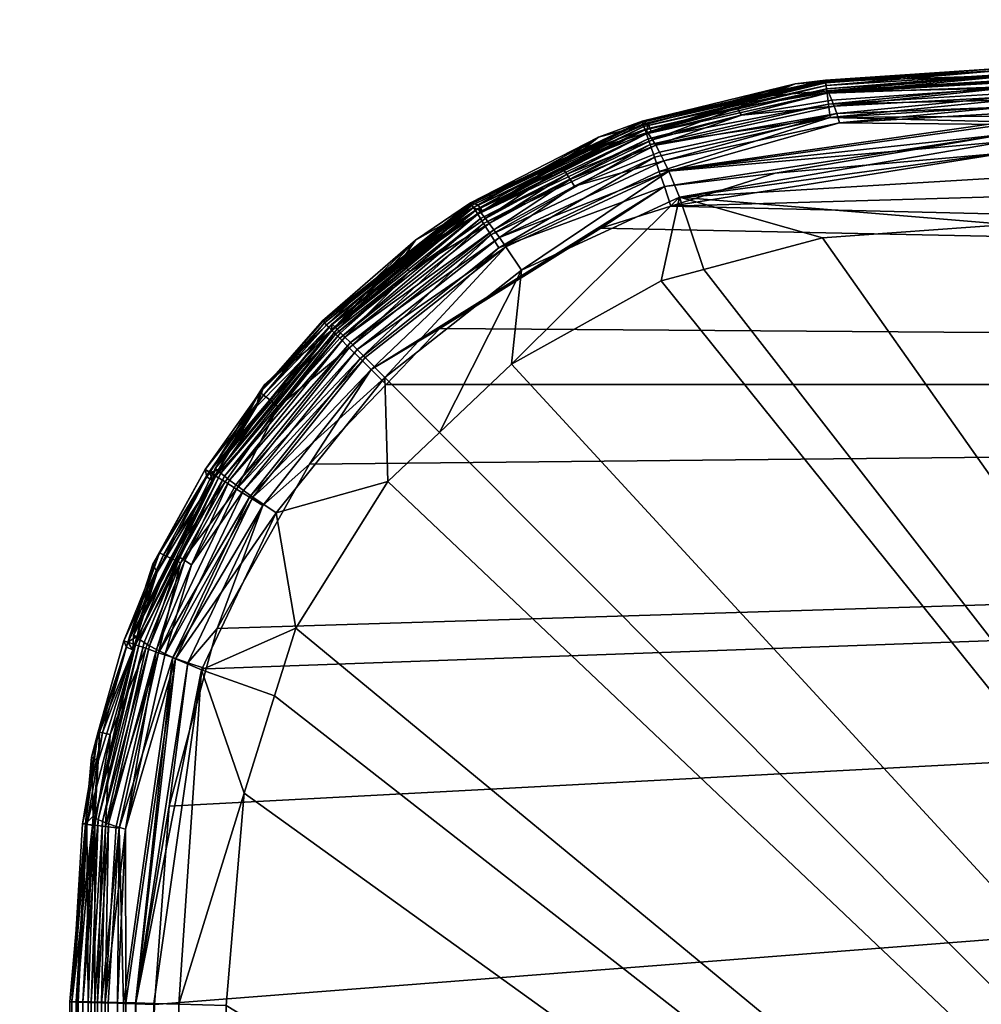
# Model space of a CAD drawing. Extents: x -0.145 to 0.145, y -0.548 to -0.002.
# Tile 249 of 256: x -0.1 to -0.077, y -0.371 to -0.348. Entities that reach past the tile are written whole.
import ezdxf

# ---------------------------------------------------------------- set-up
doc = ezdxf.new("R2010")
doc.units = 0
doc.layers.add('mesh', color=7, linetype='CONTINUOUS')

msp = doc.modelspace()

# ---------------------------------------------------------------- meshes
at = {"layer": 'mesh'}
mesh = msp.add_polyface(dxfattribs=at)
corners = [(-0.080905, -0.349294, 0.451324), (-0.076707, -0.348993, 0.451687), (-0.080908, -0.349269, 0.451508), (-0.080882, -0.349481, 0.450769), (-0.076703, -0.349143, 0.450955), (-0.080892, -0.349399, 0.450951), (-0.076701, -0.34919, 0.45082), (-0.08087, -0.349583, 0.450593), (-0.076697, -0.349328, 0.4506), (-0.076694, -0.349428, 0.450441), (-0.080838, -0.34984, 0.450273), (-0.076689, -0.349586, 0.450282), (-0.085229, -0.350241, 0.451508), (-0.081619, -0.349359, 0.451687), (-0.085221, -0.350265, 0.451324), (-0.085207, -0.350306, 0.451137), (-0.0809, -0.349337, 0.451137), (0.000099, -0.348717, 0.450013), (-0.076684, -0.349744, 0.450124), (-0.07668, -0.349902, 0.450024), (0.000099, -0.348397, 0.450273), (-0.076673, -0.350122, 0.449885), (0.000099, -0.348138, 0.450593), (0.000099, -0.347953, 0.450951), (0.000099, -0.347847, 0.451324), (-0.076706, -0.349306, 0.462482), (-0.080834, -0.349559, 0.462484), (-0.076707, -0.349279, 0.462376), (0.000099, -0.34811, 0.46253), (-0.080906, -0.349306, 0.451687), (-0.076706, -0.349034, 0.451324), (-0.076707, -0.34904, 0.456232), (-0.076707, -0.349162, 0.460775), (-0.080876, -0.349525, 0.460775), (-0.082329, -0.349651, 0.460775), (0.000099, -0.347982, 0.460775), (-0.076704, -0.349465, 0.46309), (0.000099, -0.348289, 0.463207), (0.000099, -0.348428, 0.463481), (-0.0767, -0.34967, 0.463468), (0.000099, -0.348604, 0.463714), (-0.076695, -0.349907, 0.463725), (0.000099, -0.348823, 0.463906), (0.000099, -0.349087, 0.464063)]
mesh.append_faces([[corners[k] for k in face] for face in [(0, 1, 2, 2), (3, 4, 5, 5), (3, 6, 4, 4), (7, 6, 3, 3), (7, 8, 6, 6), (7, 9, 8, 8), (10, 11, 9, 9), (12, 2, 13, 13), (14, 0, 2, 2), (15, 16, 0, 0), (17, 18, 19, 19), (17, 20, 18, 18), (19, 21, 17, 17), (20, 11, 18, 18), (20, 9, 11, 11), (22, 9, 20, 20), (22, 8, 9, 9), (23, 6, 8, 8), (24, 4, 6, 6), (25, 26, 27, 27), (27, 28, 25, 25), (2, 29, 13, 13), (2, 1, 29, 29), (0, 30, 1, 1), (16, 30, 0, 0), (5, 30, 16, 16), (5, 4, 30, 30), (24, 1, 30, 30), (29, 1, 31, 31), (32, 29, 31, 31), (29, 33, 34, 34), (32, 33, 29, 29), (34, 13, 29, 29), (35, 31, 1, 1), (32, 31, 35, 35), (27, 33, 32, 32), (27, 26, 33, 33), (36, 26, 25, 25), (36, 37, 38, 38), (36, 28, 37, 37), (25, 28, 36, 36), (32, 35, 27, 27), (38, 39, 36, 36), (40, 39, 38, 38), (40, 41, 39, 39), (42, 41, 40, 40), (43, 41, 42, 42)]])
mesh = msp.add_polyface(dxfattribs=at)
corners = [(-0.076684, -0.349744, 0.450124), (-0.080799, -0.350157, 0.450013), (-0.07668, -0.349902, 0.450024), (-0.080838, -0.34984, 0.450273), (-0.076673, -0.350122, 0.449885), (-0.076669, -0.350257, 0.449838), (-0.084825, -0.351427, 0.449828), (-0.076694, -0.349428, 0.450441), (-0.08087, -0.349583, 0.450593), (-0.076689, -0.349586, 0.450282), (-0.085187, -0.350365, 0.450951), (-0.080892, -0.349399, 0.450951), (-0.0809, -0.349337, 0.451137), (-0.08516, -0.350444, 0.450769), (-0.080882, -0.349481, 0.450769), (-0.085127, -0.35054, 0.450593), (-0.085088, -0.350655, 0.450427), (-0.085043, -0.350786, 0.450273), (0.000099, -0.349075, 0.449828), (-0.084549, -0.352242, 0.449687), (0.000099, -0.34981, 0.449687), (-0.076646, -0.350989, 0.449687), (-0.082888, -0.350101, 0.463148), (-0.080754, -0.349743, 0.463148), (-0.080701, -0.349884, 0.463417), (-0.080834, -0.349559, 0.462484), (-0.082986, -0.349925, 0.462484), (-0.08435, -0.352035, 0.464162), (-0.076674, -0.350718, 0.464111), (-0.076667, -0.350977, 0.46415), (-0.084603, -0.351422, 0.463975), (-0.084717, -0.351177, 0.46383), (-0.080641, -0.350062, 0.463643), (-0.080577, -0.350282, 0.463827), (-0.084819, -0.350973, 0.463645), (-0.084909, -0.350809, 0.463419), (0.000099, -0.349747, 0.464285), (-0.01985, -0.351569, 0.464492), (-0.038263, -0.351788, 0.464439), (0.000099, -0.349395, 0.464187), (-0.07666, -0.350544, 0.449737), (-0.084705, -0.351779, 0.449721), (-0.082096, -0.351466, 0.449687), (0.000099, -0.349447, 0.449721), (-0.076685, -0.350315, 0.46397), (-0.076691, -0.350052, 0.463818), (-0.076704, -0.349465, 0.46309), (-0.0767, -0.34967, 0.463468), (-0.080876, -0.349525, 0.460775), (-0.082329, -0.349651, 0.460775), (-0.076695, -0.349907, 0.463725), (0.000099, -0.349087, 0.464063)]
mesh.append_faces([[corners[k] for k in face] for face in [(0, 1, 2, 2), (0, 3, 1, 1), (1, 4, 2, 2), (1, 5, 4, 4), (6, 5, 1, 1), (3, 7, 8, 8), (0, 9, 3, 3), (10, 11, 12, 12), (13, 14, 11, 11), (15, 8, 14, 14), (16, 3, 8, 8), (17, 1, 3, 3), (4, 5, 18, 18), (19, 20, 21, 21), (22, 23, 24, 24), (22, 25, 23, 23), (26, 25, 22, 22), (27, 28, 29, 29), (27, 30, 28, 28), (31, 32, 33, 33), (31, 34, 32, 32), (35, 24, 32, 32), (35, 22, 24, 24), (36, 37, 38, 38), (29, 36, 38, 38), (28, 36, 29, 29), (28, 39, 36, 36), (6, 40, 5, 5), (41, 40, 6, 6), (42, 21, 40, 40), (43, 40, 21, 21), (18, 5, 40, 40), (30, 44, 28, 28), (33, 45, 44, 44), (46, 23, 25, 25), (24, 46, 47, 47), (24, 23, 46, 46), (26, 48, 25, 25), (49, 48, 26, 26), (33, 44, 30, 30), (33, 50, 45, 45), (33, 32, 50, 50), (32, 47, 50, 50), (32, 24, 47, 47), (44, 39, 28, 28), (51, 45, 50, 50), (44, 45, 51, 51)]])
mesh = msp.add_polyface(dxfattribs=at)
corners = [(-0.085087, -0.350299, 0.451687), (-0.085205, -0.350331, 0.451687), (-0.085229, -0.350241, 0.451508), (-0.086257, -0.350616, 0.451687), (-0.089272, -0.352165, 0.451508), (-0.089258, -0.352186, 0.451324), (-0.085221, -0.350265, 0.451324), (-0.089235, -0.352223, 0.451137), (-0.085207, -0.350306, 0.451137), (-0.089202, -0.352277, 0.450951), (-0.085187, -0.350365, 0.450951), (-0.089158, -0.352347, 0.450769), (-0.08516, -0.350444, 0.450769), (-0.089104, -0.352433, 0.450593), (-0.085127, -0.35054, 0.450593), (-0.089039, -0.352536, 0.450427), (-0.085088, -0.350655, 0.450427), (-0.088966, -0.352653, 0.450273), (-0.085043, -0.350786, 0.450273), (-0.081619, -0.349359, 0.451687), (-0.080908, -0.349269, 0.451508), (-0.080905, -0.349294, 0.451324), (-0.0809, -0.349337, 0.451137), (-0.080892, -0.349399, 0.450951), (-0.080882, -0.349481, 0.450769), (-0.08087, -0.349583, 0.450593), (-0.080838, -0.34984, 0.450273), (-0.08494, -0.351088, 0.450013), (-0.080799, -0.350157, 0.450013), (-0.084825, -0.351427, 0.449828), (-0.085013, -0.350478, 0.460775), (-0.082329, -0.349651, 0.460775), (-0.085129, -0.350513, 0.460775), (-0.086758, -0.351015, 0.460775), (-0.080641, -0.350062, 0.463643), (-0.084819, -0.350973, 0.463645), (-0.084909, -0.350809, 0.463419), (-0.082986, -0.349925, 0.462484), (-0.085148, -0.350431, 0.461674), (-0.089106, -0.352307, 0.461674), (-0.080577, -0.350282, 0.463827), (-0.084603, -0.351422, 0.463975), (-0.084717, -0.351177, 0.46383), (-0.086824, -0.351773, 0.463648), (-0.086925, -0.351616, 0.463421), (-0.084985, -0.35068, 0.463149), (-0.087008, -0.351493, 0.463151), (-0.085094, -0.350512, 0.462484), (-0.087123, -0.351333, 0.462484), (-0.082888, -0.350101, 0.463148), (-0.089046, -0.352381, 0.462485), (-0.088995, -0.352364, 0.460775)]
mesh.append_faces([[corners[k] for k in face] for face in [(0, 1, 2, 2), (3, 2, 1, 1), (4, 2, 3, 3), (5, 6, 2, 2), (7, 8, 6, 6), (9, 10, 8, 8), (11, 12, 10, 10), (13, 14, 12, 12), (15, 16, 14, 14), (17, 18, 16, 16), (2, 19, 0, 0), (6, 20, 2, 2), (8, 21, 6, 6), (10, 22, 8, 8), (12, 23, 10, 10), (14, 24, 12, 12), (16, 25, 14, 14), (18, 26, 16, 16), (27, 28, 18, 18), (27, 29, 28, 28), (30, 19, 31, 31), (30, 0, 19, 19), (32, 0, 30, 30), (32, 1, 0, 0), (33, 1, 32, 32), (33, 3, 1, 1), (34, 35, 36, 36), (37, 30, 31, 31), (37, 32, 30, 30), (38, 32, 37, 37), (38, 33, 32, 32), (39, 33, 38, 38), (40, 41, 42, 42), (43, 35, 42, 42), (43, 36, 35, 35), (44, 45, 36, 36), (46, 45, 44, 44), (46, 47, 45, 45), (48, 47, 46, 46), (45, 49, 36, 36), (45, 37, 49, 49), (47, 37, 45, 45), (47, 38, 37, 37), (48, 38, 47, 47), (48, 50, 38, 38), (51, 3, 33, 33)]])
mesh = msp.add_polyface(dxfattribs=at)
corners = [(0.091465, -0.356452, 0.449687), (-0.084549, -0.352242, 0.449687), (-0.086199, -0.352763, 0.449687), (-0.089998, -0.355127, 0.449687), (-0.096986, -0.38008, 0.449687), (-0.09787, -0.447814, 0.449687), (-0.096725, -0.371068, 0.449687), (-0.093066, -0.358331, 0.449687), (-0.095247, -0.362205, 0.449687), (-0.091262, -0.356448, 0.449687), (-0.076646, -0.350989, 0.449687), (-0.082096, -0.351466, 0.449687), (0.000099, -0.34981, 0.449687), (-0.096381, -0.366395, 0.449687), (-0.095503, -0.363151, 0.449687), (-0.08435, -0.352035, 0.464162), (-0.076616, -0.352679, 0.464292), (-0.080981, -0.352994, 0.464276), (-0.07665, -0.351568, 0.46424), (-0.076667, -0.350977, 0.46415), (-0.047491, -0.352002, 0.464404), (-0.038263, -0.351788, 0.464439), (0.000099, -0.422811, 0.469056), (0.000099, -0.417813, 0.468719), (0.002868, -0.417941, 0.468717), (0.048365, -0.399547, 0.46684), (0.000099, -0.399309, 0.467856), (0.000099, -0.384611, 0.46717), (-0.048167, -0.399547, 0.46684), (-0.083771, -0.353735, 0.464275), (-0.084779, -0.354003, 0.464274), (-0.088305, -0.355967, 0.464278), (-0.090008, -0.357585, 0.464279), (-0.091226, -0.358741, 0.464279), (-0.093393, -0.362196, 0.464275), (-0.094612, -0.366086, 0.464275), (-0.093892, -0.363788, 0.464275), (-0.01985, -0.351569, 0.464492), (0.000099, -0.351487, 0.464519), (-0.016568, -0.422869, 0.468675), (-0.021034, -0.426694, 0.468671), (-0.011313, -0.420233, 0.468692), (-0.009925, -0.419537, 0.468696), (-0.002663, -0.41794, 0.468717), (-0.095926, -0.409451, 0.464439), (-0.095712, -0.400223, 0.464404), (-0.063103, -0.447813, 0.46717), (-0.002204, -0.417813, 0.564691), (0.000099, -0.423274, 0.563668), (0.000099, -0.417813, 0.564387), (-0.07666, -0.350544, 0.449737), (-0.084705, -0.351779, 0.449721)]
mesh.append_faces([[corners[k] for k in face] for face in [(0, 1, 2, 2), (3, 0, 2, 2), (0, 4, 5, 5), (6, 4, 0, 0), (0, 7, 8, 8), (0, 9, 7, 7), (3, 9, 0, 0), (1, 10, 11, 11), (0, 12, 1, 1), (0, 13, 6, 6), (0, 14, 13, 13), (8, 14, 0, 0), (15, 16, 17, 17), (15, 18, 16, 16), (19, 18, 15, 15), (18, 20, 16, 16), (18, 19, 20, 20), (19, 21, 20, 20), (22, 23, 24, 24), (25, 26, 27, 27), (24, 23, 26, 26), (25, 24, 26, 26), (16, 20, 28, 28), (28, 17, 16, 16), (28, 29, 17, 17), (30, 29, 28, 28), (28, 31, 30, 30), (28, 32, 31, 31), (33, 32, 28, 28), (28, 34, 33, 33), (35, 36, 28, 28), (27, 26, 28, 28), (37, 38, 27, 27), (28, 37, 27, 27), (28, 21, 37, 37), (20, 21, 28, 28), (39, 40, 28, 28), (28, 41, 39, 39), (28, 42, 41, 41), (26, 42, 28, 28), (26, 43, 42, 42), (23, 43, 26, 26), (44, 45, 28, 28), (46, 44, 28, 28), (22, 43, 23, 23), (47, 48, 49, 49), (11, 50, 51, 51)]])
mesh = msp.add_polyface(dxfattribs=at)
corners = [(0.084903, -0.351779, 0.449721), (0.084761, -0.352211, 0.449687), (0.085707, -0.352467, 0.449687), (0.081517, -0.351333, 0.449687), (-0.091289, -0.53921, 0.449687), (0.09567, -0.363165, 0.449687), (0.095149, -0.361516, 0.449687), (0.092785, -0.357716, 0.449687), (0.096446, -0.365618, 0.449687), (0.096923, -0.371068, 0.449687), (0.091465, -0.356452, 0.449687), (0.076844, -0.350989, 0.449687), (0.000099, -0.34981, 0.449687), (0.076848, -0.351567, 0.46424), (0.081826, -0.353102, 0.464275), (0.076814, -0.352679, 0.464292), (0.084734, -0.352097, 0.464162), (0.076865, -0.350979, 0.464138), (0.085108, -0.351243, 0.46383), (0.088808, -0.353312, 0.463983), (0.084993, -0.351487, 0.463975), (0.084124, -0.353822, 0.464275), (0.085717, -0.354321, 0.464275), (0.088436, -0.35386, 0.46417), (0.08731, -0.351705, 0.463421), (0.087209, -0.351862, 0.463648), (0.085212, -0.35104, 0.463646), (0.076877, -0.35055, 0.464064), (0.04769, -0.351966, 0.464407), (0.038461, -0.351788, 0.464439), (0.056872, -0.352143, 0.464375), (0.048365, -0.399547, 0.46684), (0.000099, -0.384611, 0.46717), (0.000099, -0.351487, 0.464519), (0.094919, -0.366733, 0.464276), (0.094177, -0.363943, 0.464275), (0.095233, -0.371098, 0.464292), (0.093909, -0.362935, 0.464274), (0.091945, -0.35941, 0.464278), (0.090327, -0.357706, 0.464279), (0.089171, -0.356488, 0.464279), (0.095291, -0.37301, 0.464301), (0.095704, -0.400226, 0.46438), (0.010127, -0.419539, 0.468696), (0.002868, -0.417941, 0.468717), (0.011511, -0.420233, 0.468692), (0.016766, -0.422869, 0.468675), (0.021232, -0.426693, 0.468671), (0.022183, -0.427508, 0.46867)]
mesh.append_faces([[corners[k] for k in face] for face in [(0, 1, 2, 2), (3, 1, 0, 0), (4, 5, 6, 6), (7, 4, 6, 6), (4, 8, 5, 5), (4, 9, 8, 8), (10, 4, 7, 7), (10, 1, 3, 3), (10, 11, 12, 12), (3, 11, 10, 10), (13, 14, 15, 15), (13, 16, 14, 14), (17, 16, 13, 13), (18, 19, 20, 20), (16, 21, 14, 14), (16, 22, 21, 21), (23, 22, 16, 16), (24, 25, 26, 26), (16, 27, 20, 20), (17, 27, 16, 16), (17, 28, 29, 29), (17, 30, 28, 28), (13, 30, 17, 17), (13, 15, 30, 30), (31, 28, 30, 30), (31, 29, 28, 28), (32, 29, 31, 31), (32, 33, 29, 29), (34, 31, 35, 35), (34, 36, 31, 31), (31, 37, 35, 35), (31, 38, 37, 37), (39, 38, 31, 31), (31, 40, 39, 39), (31, 22, 40, 40), (21, 22, 31, 31), (31, 14, 21, 21), (31, 15, 14, 14), (30, 15, 31, 31), (31, 41, 42, 42), (36, 41, 31, 31), (31, 43, 44, 44), (45, 43, 31, 31), (31, 46, 45, 45), (31, 47, 46, 46), (48, 47, 31, 31)]])
mesh = msp.add_polyface(dxfattribs=at)
corners = [(-0.084705, -0.351779, 0.449721), (-0.084549, -0.352242, 0.449687), (-0.082096, -0.351466, 0.449687), (-0.089098, -0.352215, 0.451687), (-0.089209, -0.352278, 0.451687), (-0.089272, -0.352165, 0.451508), (-0.086257, -0.350616, 0.451687), (-0.089258, -0.352186, 0.451324), (-0.085229, -0.350241, 0.451508), (-0.089235, -0.352223, 0.451137), (-0.085221, -0.350265, 0.451324), (-0.089202, -0.352277, 0.450951), (-0.085207, -0.350306, 0.451137), (-0.089158, -0.352347, 0.450769), (-0.085187, -0.350365, 0.450951), (-0.089104, -0.352433, 0.450593), (-0.08516, -0.350444, 0.450769), (-0.089039, -0.352536, 0.450427), (-0.085127, -0.35054, 0.450593), (-0.088966, -0.352653, 0.450273), (-0.085088, -0.350655, 0.450427), (-0.088796, -0.352924, 0.450013), (-0.085043, -0.350786, 0.450273), (-0.08494, -0.351088, 0.450013), (-0.088606, -0.353227, 0.449828), (-0.084825, -0.351427, 0.449828), (-0.091616, -0.356098, 0.449721), (-0.089998, -0.355127, 0.449687), (-0.086199, -0.352763, 0.449687), (-0.084603, -0.351422, 0.463975), (-0.088438, -0.353205, 0.463983), (-0.088592, -0.352984, 0.463837), (-0.080981, -0.352994, 0.464276), (-0.083771, -0.353735, 0.464275), (-0.08435, -0.352035, 0.464162), (-0.089046, -0.352381, 0.462485), (-0.089106, -0.352307, 0.461674), (-0.085148, -0.350431, 0.461674), (-0.087008, -0.351493, 0.463151), (-0.088924, -0.352534, 0.463152), (-0.087123, -0.351333, 0.462484), (-0.088834, -0.352651, 0.463423), (-0.086925, -0.351616, 0.463421), (-0.088724, -0.3528, 0.463651), (-0.086824, -0.351773, 0.463648), (-0.084717, -0.351177, 0.46383), (-0.088072, -0.353757, 0.46417), (-0.091291, -0.356285, 0.464174), (-0.084909, -0.350809, 0.463419), (-0.088305, -0.355967, 0.464278), (-0.090008, -0.357585, 0.464279), (-0.084779, -0.354003, 0.464274), (-0.090708, -0.353785, 0.463154), (-0.091946, -0.355624, 0.46384), (-0.048167, -0.399547, 0.46684), (-0.093892, -0.363788, 0.464275), (-0.093393, -0.362196, 0.464275), (-0.095035, -0.371098, 0.464292), (-0.094612, -0.366086, 0.464275), (-0.095712, -0.400223, 0.464404), (-0.088995, -0.352364, 0.460775), (-0.086758, -0.351015, 0.460775)]
mesh.append_faces([[corners[k] for k in face] for face in [(0, 1, 2, 2), (3, 4, 5, 5), (5, 6, 3, 3), (7, 8, 5, 5), (9, 10, 7, 7), (11, 12, 9, 9), (13, 14, 11, 11), (15, 16, 13, 13), (17, 18, 15, 15), (19, 20, 17, 17), (21, 22, 19, 19), (21, 23, 22, 22), (24, 23, 21, 21), (24, 25, 23, 23), (24, 0, 25, 25), (26, 27, 28, 28), (0, 28, 1, 1), (0, 26, 28, 28), (24, 26, 0, 0), (29, 30, 31, 31), (32, 33, 34, 34), (35, 36, 37, 37), (38, 39, 40, 40), (38, 41, 39, 39), (42, 41, 38, 38), (42, 43, 41, 41), (44, 43, 42, 42), (44, 31, 43, 43), (45, 31, 44, 44), (45, 29, 31, 31), (46, 29, 34, 34), (46, 30, 29, 29), (47, 30, 46, 46), (42, 48, 44, 44), (46, 49, 50, 50), (34, 49, 46, 46), (34, 51, 49, 49), (33, 51, 34, 34), (39, 35, 40, 40), (41, 52, 39, 39), (30, 53, 31, 31), (54, 55, 56, 56), (54, 57, 58, 58), (54, 59, 57, 57), (60, 3, 6, 6), (60, 4, 3, 3), (36, 60, 61, 61)]])
mesh = msp.add_polyface(dxfattribs=at)
corners = [(-0.094152, -0.356698, 0.450951), (-0.092672, -0.355042, 0.450951), (-0.092716, -0.354998, 0.451137), (-0.092765, -0.35495, 0.451508), (-0.094235, -0.356632, 0.451324), (-0.092747, -0.354967, 0.451324), (-0.090573, -0.353046, 0.451687), (-0.089272, -0.352165, 0.451508), (-0.089209, -0.352278, 0.451687), (-0.088606, -0.353227, 0.449828), (-0.091879, -0.355835, 0.449828), (-0.091616, -0.356098, 0.449721), (-0.088796, -0.352924, 0.450013), (-0.092132, -0.355582, 0.450013), (-0.088966, -0.352653, 0.450273), (-0.092358, -0.355356, 0.450273), (-0.089039, -0.352536, 0.450427), (-0.092455, -0.355259, 0.450427), (-0.089104, -0.352433, 0.450593), (-0.092541, -0.355173, 0.450593), (-0.089158, -0.352347, 0.450769), (-0.092613, -0.355101, 0.450769), (-0.089202, -0.352277, 0.450951), (-0.089235, -0.352223, 0.451137), (-0.089258, -0.352186, 0.451324), (-0.092668, -0.355051, 0.451687), (-0.090891, -0.353508, 0.460775), (-0.089046, -0.352381, 0.462485), (-0.090837, -0.35364, 0.462486), (-0.089106, -0.352307, 0.461674), (-0.090708, -0.353785, 0.463154), (-0.092339, -0.355228, 0.463154), (-0.092236, -0.355332, 0.463426), (-0.092418, -0.355148, 0.46284), (-0.092476, -0.35509, 0.462486), (-0.092543, -0.355023, 0.461674), (-0.088924, -0.352534, 0.463152), (-0.088834, -0.352651, 0.463423), (-0.088724, -0.3528, 0.463651), (-0.092105, -0.355463, 0.463654), (-0.088592, -0.352984, 0.463837), (-0.091946, -0.355624, 0.46384), (-0.088438, -0.353205, 0.463983), (-0.091757, -0.355814, 0.463987), (-0.091291, -0.356285, 0.464174), (-0.088995, -0.352364, 0.460775), (-0.092541, -0.355172, 0.460775)]
mesh.append_faces([[corners[k] for k in face] for face in [(0, 1, 2, 2), (3, 4, 5, 5), (6, 7, 8, 8), (9, 10, 11, 11), (12, 10, 9, 9), (12, 13, 10, 10), (14, 13, 12, 12), (14, 15, 13, 13), (16, 15, 14, 14), (16, 17, 15, 15), (18, 17, 16, 16), (18, 19, 17, 17), (20, 19, 18, 18), (20, 21, 19, 19), (22, 21, 20, 20), (22, 1, 21, 21), (23, 1, 22, 22), (23, 2, 1, 1), (24, 2, 23, 23), (24, 5, 2, 2), (7, 5, 24, 24), (7, 3, 5, 5), (6, 3, 7, 7), (6, 25, 3, 3), (26, 6, 8, 8), (27, 28, 29, 29), (30, 28, 27, 27), (31, 30, 32, 32), (33, 30, 31, 31), (33, 28, 30, 30), (34, 28, 33, 33), (34, 29, 28, 28), (35, 29, 34, 34), (35, 26, 29, 29), (36, 30, 27, 27), (37, 32, 30, 30), (38, 32, 37, 37), (38, 39, 32, 32), (40, 39, 38, 38), (40, 41, 39, 39), (42, 43, 41, 41), (44, 43, 42, 42), (26, 8, 45, 45), (46, 6, 26, 26), (46, 25, 6, 6), (26, 45, 29, 29), (46, 26, 35, 35)]])
mesh = msp.add_polyface(dxfattribs=at)
corners = [(-0.094007, -0.356814, 0.450593), (-0.092541, -0.355173, 0.450593), (-0.092613, -0.355101, 0.450769), (-0.093805, -0.356975, 0.450273), (-0.092358, -0.355356, 0.450273), (-0.092455, -0.355259, 0.450427), (-0.092132, -0.355582, 0.450013), (-0.094791, -0.358918, 0.450013), (-0.091879, -0.355835, 0.449828), (-0.094487, -0.359108, 0.449828), (-0.091616, -0.356098, 0.449721), (-0.094172, -0.359305, 0.449721), (-0.094235, -0.356632, 0.451324), (-0.092668, -0.355051, 0.451687), (-0.094134, -0.356455, 0.451687), (-0.092765, -0.35495, 0.451508), (-0.09424, -0.356625, 0.451687), (-0.092716, -0.354998, 0.451137), (-0.094152, -0.356698, 0.450951), (-0.092747, -0.354967, 0.451324), (-0.093066, -0.358331, 0.449687), (-0.095247, -0.362205, 0.449687), (-0.091262, -0.356448, 0.449687), (-0.089998, -0.355127, 0.449687), (-0.092672, -0.355042, 0.450951), (-0.095438, -0.358512, 0.450951), (-0.094318, -0.356965, 0.460775), (-0.095158, -0.358543, 0.462839), (-0.092418, -0.355148, 0.46284), (-0.092339, -0.355228, 0.463154), (-0.09507, -0.358614, 0.463152), (-0.092476, -0.35509, 0.462486), (-0.095295, -0.358431, 0.461674), (-0.092543, -0.355023, 0.461674), (-0.095221, -0.358491, 0.462485), (-0.091946, -0.355624, 0.46384), (-0.094805, -0.358816, 0.463651), (-0.092105, -0.355463, 0.463654), (-0.094622, -0.358949, 0.463837), (-0.091757, -0.355814, 0.463987), (-0.094402, -0.359104, 0.463983), (-0.094953, -0.358704, 0.463423), (-0.092236, -0.355332, 0.463426), (-0.095617, -0.363178, 0.464162), (-0.093393, -0.362196, 0.464275), (-0.093892, -0.363788, 0.464275), (-0.093854, -0.359476, 0.46417), (-0.091226, -0.358741, 0.464279), (-0.091291, -0.356285, 0.464174), (-0.090008, -0.357585, 0.464279), (-0.088072, -0.353757, 0.46417), (-0.092541, -0.355172, 0.460775)]
mesh.append_faces([[corners[k] for k in face] for face in [(0, 1, 2, 2), (3, 4, 5, 5), (3, 6, 4, 4), (7, 6, 3, 3), (7, 8, 6, 6), (9, 8, 7, 7), (9, 10, 8, 8), (9, 11, 10, 10), (12, 13, 14, 14), (15, 13, 12, 12), (14, 16, 12, 12), (17, 12, 18, 18), (17, 19, 12, 12), (5, 0, 3, 3), (5, 1, 0, 0), (11, 20, 10, 10), (11, 21, 20, 20), (10, 22, 23, 23), (20, 22, 10, 10), (18, 2, 24, 24), (18, 0, 2, 2), (25, 0, 18, 18), (26, 16, 14, 14), (27, 28, 29, 29), (30, 27, 29, 29), (31, 32, 33, 33), (34, 31, 28, 28), (34, 32, 31, 31), (35, 36, 37, 37), (35, 38, 36, 36), (39, 38, 35, 35), (39, 40, 38, 38), (41, 37, 36, 36), (42, 37, 41, 41), (43, 44, 45, 45), (46, 47, 44, 44), (48, 47, 46, 46), (48, 49, 47, 47), (50, 49, 48, 48), (30, 42, 41, 41), (29, 42, 30, 30), (48, 40, 39, 39), (46, 40, 48, 48), (26, 14, 51, 51), (14, 13, 51, 51), (33, 32, 51, 51), (32, 26, 51, 51)]])
mesh = msp.add_polyface(dxfattribs=at)
corners = [(-0.096287, -0.362889, 0.449828), (-0.095935, -0.36301, 0.449721), (-0.094172, -0.359305, 0.449721), (-0.093805, -0.356975, 0.450273), (-0.095061, -0.358748, 0.450273), (-0.094791, -0.358918, 0.450013), (-0.096626, -0.362774, 0.450013), (-0.094487, -0.359108, 0.449828), (-0.096108, -0.360655, 0.450273), (-0.094235, -0.356632, 0.451324), (-0.09542, -0.358522, 0.451687), (-0.095528, -0.358456, 0.451324), (-0.09424, -0.356625, 0.451687), (-0.096765, -0.360684, 0.451687), (-0.096605, -0.360419, 0.451324), (-0.095488, -0.35863, 0.451687), (-0.095438, -0.358512, 0.450951), (-0.096509, -0.360464, 0.450951), (-0.094152, -0.356698, 0.450951), (-0.096342, -0.360544, 0.450593), (-0.095281, -0.35861, 0.450593), (-0.094007, -0.356814, 0.450593), (-0.095247, -0.362205, 0.449687), (-0.097349, -0.362527, 0.450951), (-0.095221, -0.358472, 0.460775), (-0.094318, -0.356965, 0.460775), (-0.095364, -0.35871, 0.460775), (-0.096664, -0.360878, 0.460775), (-0.095221, -0.358491, 0.462485), (-0.092418, -0.355148, 0.46284), (-0.095158, -0.358543, 0.462839), (-0.09507, -0.358614, 0.463152), (-0.096131, -0.360518, 0.463151), (-0.096009, -0.360602, 0.463421), (-0.096838, -0.362609, 0.463419), (-0.097134, -0.362423, 0.462484), (-0.097064, -0.36247, 0.462837), (-0.095295, -0.358431, 0.461674), (-0.097215, -0.362368, 0.461674), (-0.096471, -0.362804, 0.46383), (-0.094622, -0.358949, 0.463837), (-0.094402, -0.359104, 0.463983), (-0.095852, -0.360703, 0.463648), (-0.094805, -0.358816, 0.463651), (-0.094953, -0.358704, 0.463423), (-0.093854, -0.359476, 0.46417), (-0.096228, -0.36292, 0.463975)]
mesh.append_faces([[corners[k] for k in face] for face in [(0, 1, 2, 2), (3, 4, 5, 5), (5, 6, 7, 7), (4, 8, 5, 5), (7, 0, 2, 2), (6, 0, 7, 7), (9, 10, 11, 11), (9, 12, 10, 10), (11, 13, 14, 14), (11, 15, 13, 13), (10, 15, 11, 11), (16, 14, 17, 17), (16, 11, 14, 14), (18, 11, 16, 16), (18, 9, 11, 11), (4, 19, 8, 8), (4, 20, 19, 19), (3, 20, 4, 4), (3, 21, 20, 20), (1, 22, 2, 2), (16, 20, 21, 21), (17, 20, 16, 16), (17, 19, 20, 20), (23, 19, 17, 17), (24, 12, 25, 25), (24, 10, 12, 12), (26, 10, 24, 24), (26, 15, 10, 10), (27, 15, 26, 26), (27, 13, 15, 15), (28, 29, 30, 30), (31, 32, 30, 30), (33, 32, 31, 31), (33, 34, 32, 32), (30, 35, 28, 28), (32, 36, 30, 30), (37, 24, 25, 25), (26, 24, 37, 37), (38, 37, 28, 28), (38, 26, 37, 37), (27, 26, 38, 38), (39, 40, 41, 41), (42, 43, 40, 40), (44, 43, 42, 42), (33, 44, 42, 42), (31, 44, 33, 33), (45, 46, 41, 41)]])
mesh = msp.add_polyface(dxfattribs=at)
corners = [(0.091465, -0.356452, 0.449687), (-0.09787, -0.447814, 0.449687), (-0.097903, -0.450366, 0.449687), (-0.097971, -0.37103, 0.450124), (-0.099317, -0.447813, 0.450273), (-0.098997, -0.447813, 0.450013), (-0.098639, -0.447813, 0.449828), (-0.097592, -0.371041, 0.449885), (-0.099576, -0.447813, 0.450593), (-0.098524, -0.371013, 0.45082), (-0.099761, -0.447813, 0.450951), (-0.098287, -0.37102, 0.450441), (-0.097967, -0.447813, 0.464285), (-0.096735, -0.371048, 0.464138), (-0.096227, -0.447813, 0.464519), (-0.098319, -0.447813, 0.464187), (-0.098627, -0.447813, 0.464063), (-0.097165, -0.371035, 0.464064), (-0.048167, -0.399547, 0.46684), (-0.026301, -0.433563, 0.468682), (-0.027409, -0.436414, 0.468691), (-0.028994, -0.440491, 0.468705), (-0.021991, -0.427514, 0.46867), (-0.021034, -0.426694, 0.468671), (-0.048405, -0.447813, 0.467856), (-0.063103, -0.447813, 0.46717), (-0.095926, -0.409451, 0.464439), (-0.01881, -0.44394, 0.471089), (-0.017684, -0.440314, 0.471084), (-0.016748, -0.440672, 0.471877), (-0.022311, -0.438503, 0.469159), (-0.017059, -0.430655, 0.469147), (-0.016568, -0.422869, 0.468675), (-0.017822, -0.444111, 0.471881), (-0.015915, -0.440989, 0.472795), (-0.015063, -0.43757, 0.471872), (-0.016943, -0.444263, 0.472799), (-0.024171, -0.447813, 0.469175), (-0.021089, -0.443537, 0.469889), (-0.021517, -0.447813, 0.469893), (-0.019842, -0.439479, 0.469882), (-0.017847, -0.435772, 0.469875), (-0.015182, -0.432532, 0.469873), (-0.015905, -0.437028, 0.471079), (-0.020312, -0.447813, 0.470429), (-0.098721, -0.371007, 0.451687), (-0.0999, -0.447813, 0.451687), (-0.099867, -0.447813, 0.451324), (-0.09717, -0.371054, 0.449737), (-0.098268, -0.447813, 0.449721), (-0.098671, -0.371008, 0.451242), (-0.098068, -0.371014, 0.463434), (-0.09911, -0.447813, 0.463714), (-0.099287, -0.447813, 0.463481), (-0.099425, -0.447813, 0.463207), (-0.098219, -0.371011, 0.463146), (-0.099604, -0.447813, 0.46253), (-0.099732, -0.447813, 0.460775), (-0.09841, -0.371008, 0.462482), (-0.097598, -0.371024, 0.463874), (-0.098891, -0.447813, 0.463906), (-0.097889, -0.371018, 0.46365)]
mesh.append_faces([[corners[k] for k in face] for face in [(0, 1, 2, 2), (3, 4, 5, 5), (6, 7, 5, 5), (8, 9, 10, 10), (4, 11, 8, 8), (12, 13, 14, 14), (15, 13, 12, 12), (16, 17, 15, 15), (18, 19, 20, 20), (21, 18, 20, 20), (18, 22, 19, 19), (18, 23, 22, 22), (24, 18, 21, 21), (25, 18, 24, 24), (14, 26, 25, 25), (27, 28, 29, 29), (21, 20, 30, 30), (19, 30, 20, 20), (19, 31, 30, 30), (22, 31, 19, 19), (31, 23, 32, 32), (22, 23, 31, 31), (29, 33, 27, 27), (29, 34, 33, 33), (35, 29, 28, 28), (34, 36, 33, 33), (37, 21, 30, 30), (30, 38, 39, 39), (30, 40, 38, 38), (31, 40, 30, 30), (31, 41, 40, 40), (42, 41, 31, 31), (28, 41, 43, 43), (28, 40, 41, 41), (27, 40, 28, 28), (27, 38, 40, 40), (44, 38, 27, 27), (45, 46, 47, 47), (48, 6, 49, 49), (10, 50, 47, 47), (51, 52, 53, 53), (54, 55, 53, 53), (56, 55, 54, 54), (57, 58, 56, 56), (59, 16, 60, 60), (52, 61, 60, 60)]])
mesh = msp.add_polyface(dxfattribs=at)
corners = [(-0.097903, -0.450366, 0.449687), (-0.096725, -0.524558, 0.449687), (0.091465, -0.356452, 0.449687), (0.000099, -0.422811, 0.469056), (-0.009925, -0.419537, 0.468696), (-0.002663, -0.41794, 0.468717), (-0.011313, -0.420233, 0.468692), (0.000099, -0.428553, 0.471137), (0.000099, -0.429257, 0.47166), (-0.003774, -0.428904, 0.471089), (-0.003318, -0.431538, 0.473837), (-0.006725, -0.431799, 0.472795), (-0.003451, -0.430771, 0.472799), (-0.003603, -0.429892, 0.471881), (-0.0074, -0.43003, 0.471084), (-0.007042, -0.430966, 0.471877), (-0.004177, -0.426625, 0.469889), (0.000099, -0.427432, 0.470526), (0.000099, -0.428317, 0.470962), (-0.002204, -0.417813, 0.564691), (-0.002204, -0.423353, 0.563961), (0.000099, -0.423274, 0.563668), (-0.004351, -0.417813, 0.56558), (-0.004351, -0.423583, 0.56482), (-0.006194, -0.417813, 0.566994), (-0.006194, -0.423949, 0.566186), (-0.004351, -0.417813, 0.580995), (-0.006194, -0.427206, 0.578344), (-0.006194, -0.417813, 0.57958), (-0.004351, -0.427573, 0.57971), (-0.002204, -0.417813, 0.581884), (-0.002204, -0.427803, 0.580569), (0.000099, -0.417813, 0.582187), (0.000099, -0.427881, 0.580862), (0.000099, -0.428363, 0.56156), (-0.002204, -0.428515, 0.561823), (-0.004351, -0.428959, 0.562593), (-0.006194, -0.429666, 0.563818), (-0.006194, -0.43596, 0.574718), (-0.004351, -0.436667, 0.575943), (-0.002204, -0.437111, 0.576713), (0.000099, -0.432733, 0.558207), (-0.002204, -0.432947, 0.558422), (-0.004351, -0.433576, 0.55905), (0.000099, -0.430357, 0.472845), (0.000099, -0.429487, 0.471908), (0.000099, -0.430898, 0.473428), (0.000099, -0.431774, 0.475029), (0.000099, -0.426187, 0.469912), (-0.009211, -0.425403, 0.469159), (0.000099, -0.426005, 0.469822), (0.000099, -0.423628, 0.469252)]
mesh.append_faces([[corners[k] for k in face] for face in [(0, 1, 2, 2), (3, 4, 5, 5), (6, 4, 3, 3), (7, 8, 9, 9), (10, 11, 12, 12), (9, 13, 14, 14), (13, 12, 15, 15), (16, 17, 18, 18), (9, 18, 7, 7), (9, 16, 18, 18), (14, 16, 9, 9), (19, 20, 21, 21), (22, 20, 19, 19), (22, 23, 20, 20), (24, 23, 22, 22), (24, 25, 23, 23), (26, 27, 28, 28), (26, 29, 27, 27), (30, 29, 26, 26), (30, 31, 29, 29), (32, 31, 30, 30), (32, 33, 31, 31), (20, 34, 21, 21), (20, 35, 34, 34), (23, 35, 20, 20), (23, 36, 35, 35), (25, 36, 23, 23), (25, 37, 36, 36), (29, 38, 27, 27), (31, 39, 29, 29), (33, 40, 31, 31), (35, 41, 34, 34), (35, 42, 41, 41), (36, 42, 35, 35), (37, 43, 36, 36), (12, 44, 10, 10), (45, 44, 12, 12), (9, 45, 13, 13), (8, 45, 9, 9), (13, 45, 12, 12), (10, 46, 47, 47), (44, 46, 10, 10), (16, 48, 17, 17), (49, 48, 16, 16), (49, 50, 48, 48), (51, 50, 49, 49), (3, 51, 6, 6)]])
mesh = msp.add_polyface(dxfattribs=at)
corners = [(0.091465, -0.356452, 0.449687), (-0.095564, -0.532493, 0.449687), (-0.095507, -0.53274, 0.449687), (0.095701, -0.532476, 0.449687), (-0.087092, -0.542424, 0.449687), (-0.084542, -0.543383, 0.449687), (-0.090661, -0.539932, 0.449687), (-0.093565, -0.53659, 0.449687), (-0.091289, -0.53921, 0.449687), (-0.076646, -0.544637, 0.449687), (-0.067634, -0.544898, 0.449687), (-0.096472, -0.528576, 0.449687), (-0.096725, -0.524558, 0.449687), (0.000099, -0.474673, 0.468859), (0.000099, -0.477813, 0.468719), (-0.004193, -0.477496, 0.468714), (-0.076644, -0.543894, 0.464222), (-0.076616, -0.542947, 0.464292), (-0.047491, -0.543624, 0.464404), (-0.038263, -0.543838, 0.464439), (-0.000361, -0.544136, 0.464518), (-0.000361, -0.545112, 0.464415), (-0.094721, -0.528891, 0.464276), (-0.095035, -0.524528, 0.464292), (-0.048167, -0.496079, 0.46684), (-0.091747, -0.536216, 0.464278), (-0.093711, -0.532689, 0.464274), (-0.08552, -0.541305, 0.464275), (-0.088974, -0.539137, 0.464279), (-0.081628, -0.542524, 0.464275), (-0.083883, -0.541818, 0.464275), (-0.063103, -0.447813, 0.46717), (-0.048405, -0.447813, 0.467856), (-0.095926, -0.486175, 0.464439), (-0.095712, -0.495403, 0.464404), (0.000099, -0.496318, 0.467856), (-0.021003, -0.46891, 0.468671), (-0.018176, -0.471596, 0.468672), (-0.02274, -0.46726, 0.46867), (-0.026782, -0.461086, 0.468686), (-0.02745, -0.459232, 0.468692), (0.000099, -0.511016, 0.46717), (-0.009211, -0.470223, 0.469159), (0.000099, -0.472004, 0.469313), (-0.011373, -0.475509, 0.468692), (-0.017059, -0.464971, 0.469147), (0.000099, -0.470266, 0.469608), (-0.008235, -0.467755, 0.469882), (0.000099, -0.469379, 0.46998), (0.000109, -0.54414, 0.464519), (0.000303, -0.54414, 0.464519), (-0.076666, -0.544652, 0.464166)]
mesh.append_faces([[corners[k] for k in face] for face in [(0, 1, 2, 2), (3, 4, 5, 5), (3, 6, 4, 4), (0, 7, 8, 8), (9, 3, 5, 5), (10, 3, 9, 9), (0, 11, 1, 1), (0, 12, 11, 11), (13, 14, 15, 15), (16, 17, 18, 18), (19, 20, 21, 21), (16, 19, 21, 21), (18, 19, 16, 16), (22, 23, 24, 24), (25, 26, 24, 24), (27, 28, 24, 24), (24, 29, 30, 30), (17, 29, 24, 24), (31, 32, 24, 24), (24, 33, 31, 31), (23, 34, 24, 24), (15, 14, 35, 35), (24, 36, 37, 37), (38, 36, 24, 24), (24, 39, 38, 38), (24, 40, 39, 39), (32, 40, 24, 24), (24, 18, 17, 17), (24, 19, 18, 18), (20, 19, 24, 24), (35, 41, 24, 24), (42, 43, 13, 13), (44, 13, 15, 15), (44, 42, 13, 13), (44, 37, 45, 45), (46, 47, 48, 48), (43, 42, 46, 46), (45, 42, 44, 44), (49, 41, 50, 50), (49, 50, 21, 21), (21, 20, 49, 49), (16, 21, 51, 51), (24, 37, 44, 44), (35, 44, 15, 15), (35, 24, 44, 44), (24, 49, 20, 20), (24, 41, 49, 49)]])
mesh = msp.add_polyface(dxfattribs=at)
corners = [(-0.004933, -0.447813, 0.48231), (-0.004901, -0.447813, 0.48262), (-0.004731, -0.449107, 0.48262), (-0.004762, -0.446511, 0.48231), (-0.004731, -0.446519, 0.48262), (-0.005029, -0.447813, 0.482014), (-0.004854, -0.44914, 0.482014), (-0.005004, -0.44918, 0.481744), (-0.005004, -0.446446, 0.481744), (-0.004476, -0.445172, 0.481744), (-0.004342, -0.445249, 0.482014), (-0.004854, -0.446486, 0.482014), (-0.004259, -0.445297, 0.48231), (-0.004231, -0.445313, 0.48262), (-0.004762, -0.449116, 0.48231), (-0.005184, -0.447813, 0.481744), (-0.004231, -0.445313, 0.485987), (-0.004731, -0.446519, 0.485987), (-0.004901, -0.447813, 0.485987), (-0.004731, -0.449107, 0.485987), (-0.004751, -0.449113, 0.486239), (-0.004922, -0.447813, 0.486239), (-0.004249, -0.445303, 0.486239), (-0.004751, -0.446514, 0.486239), (-0.005006, -0.444866, 0.48736), (-0.005289, -0.446369, 0.48717), (-0.004732, -0.445024, 0.48717), (-0.005037, -0.446437, 0.486909), (-0.004506, -0.445155, 0.486909), (-0.004854, -0.446486, 0.486592), (-0.004341, -0.445249, 0.486592), (-0.005028, -0.447813, 0.486592), (-0.004854, -0.44914, 0.486592), (-0.095507, -0.53274, 0.449687), (-0.093565, -0.53659, 0.449687), (0.091465, -0.356452, 0.449687), (-0.002204, -0.445105, 0.570579), (-0.004351, -0.450469, 0.562141), (-0.004351, -0.444476, 0.569951), (0.000099, -0.44532, 0.570794), (-0.002204, -0.451239, 0.562586), (-0.004655, -0.445068, 0.481511), (-0.005428, -0.445972, 0.481187), (-0.005004, -0.445074, 0.481187), (-0.005204, -0.446392, 0.481511)]
mesh.append_faces([[corners[k] for k in face] for face in [(0, 1, 2, 2), (3, 4, 1, 1), (0, 3, 1, 1), (0, 5, 3, 3), (6, 5, 0, 0), (6, 7, 5, 5), (8, 9, 10, 10), (11, 3, 5, 5), (12, 3, 11, 11), (12, 4, 3, 3), (13, 4, 12, 12), (14, 0, 2, 2), (14, 6, 0, 0), (11, 10, 12, 12), (11, 8, 10, 10), (15, 8, 11, 11), (16, 4, 13, 13), (17, 4, 16, 16), (17, 1, 4, 4), (18, 1, 17, 17), (18, 2, 1, 1), (19, 2, 18, 18), (20, 19, 21, 21), (22, 17, 16, 16), (23, 17, 22, 22), (23, 18, 17, 17), (21, 18, 23, 23), (21, 19, 18, 18), (24, 25, 26, 26), (26, 27, 28, 28), (25, 27, 26, 26), (28, 29, 30, 30), (27, 29, 28, 28), (27, 31, 29, 29), (31, 21, 29, 29), (31, 20, 21, 21), (32, 20, 31, 31), (30, 23, 22, 22), (29, 23, 30, 30), (29, 21, 23, 23), (33, 34, 35, 35), (36, 37, 38, 38), (39, 40, 36, 36), (41, 42, 43, 43), (44, 42, 41, 41), (8, 41, 9, 9), (8, 44, 41, 41)]])
mesh = msp.add_polyface(dxfattribs=at)
corners = [(-0.096626, -0.362774, 0.450013), (-0.096108, -0.360655, 0.450273), (-0.096928, -0.362671, 0.450273), (-0.094791, -0.358918, 0.450013), (-0.097557, -0.366916, 0.450013), (-0.096287, -0.362889, 0.449828), (-0.09805, -0.36464, 0.451324), (-0.097385, -0.362641, 0.451687), (-0.098022, -0.364652, 0.451687), (-0.097449, -0.362493, 0.451324), (-0.097348, -0.362524, 0.451687), (-0.096605, -0.360419, 0.451324), (-0.096765, -0.360684, 0.451687), (-0.097349, -0.362527, 0.450951), (-0.097946, -0.364663, 0.450951), (-0.096509, -0.360464, 0.450951), (-0.097174, -0.362587, 0.450593), (-0.097766, -0.364703, 0.450593), (-0.096342, -0.360544, 0.450593), (-0.095935, -0.36301, 0.449721), (-0.095503, -0.363151, 0.449687), (-0.095247, -0.362205, 0.449687), (-0.096381, -0.366395, 0.449687), (-0.097134, -0.362387, 0.460775), (-0.096664, -0.360878, 0.460775), (-0.097233, -0.362703, 0.460775), (-0.098053, -0.365334, 0.460775), (-0.095221, -0.358491, 0.462485), (-0.097134, -0.362423, 0.462484), (-0.097215, -0.362368, 0.461674), (-0.096674, -0.3627, 0.463646), (-0.096838, -0.362609, 0.463419), (-0.096009, -0.360602, 0.463421), (-0.095158, -0.358543, 0.462839), (-0.097064, -0.36247, 0.462837), (-0.096131, -0.360518, 0.463151), (-0.096967, -0.362532, 0.463149), (-0.098129, -0.366674, 0.462484), (-0.098052, -0.36671, 0.462837), (-0.097946, -0.366756, 0.463148), (-0.097805, -0.366811, 0.463417), (-0.096471, -0.362804, 0.46383), (-0.094402, -0.359104, 0.463983), (-0.096228, -0.36292, 0.463975), (-0.095852, -0.360703, 0.463648), (-0.094622, -0.358949, 0.463837), (-0.093854, -0.359476, 0.46417), (-0.093393, -0.362196, 0.464275), (-0.095617, -0.363178, 0.464162), (-0.097408, -0.366939, 0.463827)]
mesh.append_faces([[corners[k] for k in face] for face in [(0, 1, 2, 2), (3, 1, 0, 0), (0, 4, 5, 5), (6, 7, 8, 8), (9, 7, 6, 6), (9, 10, 7, 7), (11, 10, 9, 9), (11, 12, 10, 10), (13, 6, 14, 14), (13, 9, 6, 6), (15, 9, 13, 13), (15, 11, 9, 9), (2, 16, 17, 17), (1, 16, 2, 2), (1, 18, 16, 16), (19, 20, 21, 21), (22, 20, 19, 19), (13, 16, 18, 18), (14, 16, 13, 13), (14, 17, 16, 16), (23, 12, 24, 24), (23, 10, 12, 12), (25, 10, 23, 23), (8, 25, 26, 26), (7, 25, 8, 8), (7, 10, 25, 25), (27, 28, 29, 29), (30, 31, 32, 32), (33, 34, 28, 28), (35, 36, 34, 34), (31, 36, 35, 35), (37, 26, 25, 25), (29, 23, 24, 24), (29, 25, 23, 23), (28, 25, 29, 29), (28, 37, 25, 25), (34, 37, 28, 28), (36, 38, 34, 34), (31, 39, 36, 36), (30, 40, 31, 31), (41, 42, 43, 43), (44, 45, 41, 41), (46, 47, 48, 48), (49, 41, 43, 43), (30, 44, 41, 41), (32, 44, 30, 30), (48, 43, 46, 46)]])
mesh = msp.add_polyface(dxfattribs=at)
corners = [(-0.096626, -0.362774, 0.450013), (-0.096928, -0.362671, 0.450273), (-0.097874, -0.366876, 0.450273), (-0.097557, -0.366916, 0.450013), (-0.097971, -0.37103, 0.450124), (-0.098129, -0.371025, 0.450282), (-0.09805, -0.36464, 0.451324), (-0.098022, -0.364652, 0.451687), (-0.098208, -0.36524, 0.451687), (-0.097946, -0.364663, 0.450951), (-0.098421, -0.366809, 0.451324), (-0.098315, -0.366822, 0.450951), (-0.098131, -0.366845, 0.450593), (-0.097766, -0.364703, 0.450593), (-0.097457, -0.371046, 0.449838), (-0.096287, -0.362889, 0.449828), (-0.098287, -0.37102, 0.450441), (-0.098053, -0.365334, 0.460775), (-0.098167, -0.36663, 0.460775), (-0.096147, -0.371064, 0.46424), (-0.095617, -0.363178, 0.464162), (-0.094612, -0.366086, 0.464275), (-0.097165, -0.371035, 0.464064), (-0.097395, -0.371029, 0.463963), (-0.096228, -0.36292, 0.463975), (-0.098129, -0.366674, 0.462484), (-0.098187, -0.366852, 0.460775), (-0.097064, -0.36247, 0.462837), (-0.098052, -0.36671, 0.462837), (-0.096967, -0.362532, 0.463149), (-0.097946, -0.366756, 0.463148), (-0.096838, -0.362609, 0.463419), (-0.097805, -0.366811, 0.463417), (-0.096674, -0.3627, 0.463646), (-0.097627, -0.366872, 0.463643), (-0.097408, -0.366939, 0.463827), (-0.093892, -0.363788, 0.464275), (-0.096471, -0.362804, 0.46383), (-0.096735, -0.371048, 0.464138), (-0.098348, -0.366814, 0.451687), (-0.098671, -0.371008, 0.451242), (-0.098721, -0.371007, 0.451687), (-0.09717, -0.371054, 0.449737), (-0.095935, -0.36301, 0.449721), (-0.096381, -0.366395, 0.449687), (-0.098675, -0.371007, 0.456232), (-0.097889, -0.371018, 0.46365), (-0.098068, -0.371014, 0.463434), (-0.098219, -0.371011, 0.463146), (-0.09841, -0.371008, 0.462482)]
mesh.append_faces([[corners[k] for k in face] for face in [(0, 1, 2, 2), (2, 3, 0, 0), (2, 4, 3, 3), (5, 4, 2, 2), (6, 7, 8, 8), (9, 10, 11, 11), (9, 6, 10, 10), (2, 12, 5, 5), (2, 13, 12, 12), (1, 13, 2, 2), (14, 15, 3, 3), (11, 13, 9, 9), (11, 12, 13, 13), (16, 12, 11, 11), (16, 5, 12, 12), (8, 17, 18, 18), (7, 17, 8, 8), (19, 20, 21, 21), (22, 23, 24, 24), (25, 18, 17, 17), (26, 18, 25, 25), (27, 28, 25, 25), (29, 30, 28, 28), (31, 32, 30, 30), (33, 34, 32, 32), (35, 34, 33, 33), (20, 36, 21, 21), (35, 24, 23, 23), (33, 37, 35, 35), (20, 22, 24, 24), (38, 22, 20, 20), (39, 6, 8, 8), (39, 10, 6, 6), (39, 40, 10, 10), (41, 40, 39, 39), (11, 10, 40, 40), (42, 43, 15, 15), (42, 44, 43, 43), (39, 26, 45, 45), (39, 18, 26, 26), (8, 18, 39, 39), (46, 32, 34, 34), (47, 30, 32, 32), (48, 28, 30, 30), (49, 25, 28, 28), (49, 26, 25, 25), (35, 46, 34, 34)]])
mesh = msp.add_polyface(dxfattribs=at)
corners = [(-0.097557, -0.366916, 0.450013), (-0.097812, -0.371035, 0.450024), (-0.097592, -0.371041, 0.449885), (-0.097971, -0.37103, 0.450124), (-0.098315, -0.366822, 0.450951), (-0.098524, -0.371013, 0.45082), (-0.098287, -0.37102, 0.450441), (-0.098571, -0.371011, 0.450955), (-0.097457, -0.371046, 0.449838), (-0.098997, -0.447813, 0.450013), (-0.098639, -0.447813, 0.449828), (-0.099761, -0.447813, 0.450951), (-0.099576, -0.447813, 0.450593), (-0.099317, -0.447813, 0.450273), (-0.098129, -0.371025, 0.450282), (-0.098268, -0.447813, 0.449721), (-0.09787, -0.447814, 0.449687), (-0.096986, -0.38008, 0.449687), (-0.098187, -0.366852, 0.460775), (-0.098553, -0.371007, 0.460775), (-0.098675, -0.371007, 0.456232), (-0.096147, -0.371064, 0.46424), (-0.094612, -0.366086, 0.464275), (-0.095035, -0.371098, 0.464292), (-0.096735, -0.371048, 0.464138), (-0.095617, -0.363178, 0.464162), (-0.096227, -0.447813, 0.464519), (-0.095926, -0.409451, 0.464439), (-0.095712, -0.400223, 0.464404), (-0.098319, -0.447813, 0.464187), (-0.097165, -0.371035, 0.464064), (-0.098627, -0.447813, 0.464063), (-0.097395, -0.371029, 0.463963), (-0.098671, -0.371008, 0.451242), (-0.09717, -0.371054, 0.449737), (-0.096287, -0.362889, 0.449828), (-0.096725, -0.371068, 0.449687), (-0.096381, -0.366395, 0.449687), (-0.099867, -0.447813, 0.451324), (-0.098721, -0.371007, 0.451687), (-0.098348, -0.366814, 0.451687), (-0.099732, -0.447813, 0.460775), (-0.0999, -0.447813, 0.451687), (-0.097598, -0.371024, 0.463874), (-0.097408, -0.366939, 0.463827), (-0.098068, -0.371014, 0.463434), (-0.097805, -0.366811, 0.463417), (-0.097889, -0.371018, 0.46365), (-0.098219, -0.371011, 0.463146), (-0.097946, -0.366756, 0.463148), (-0.09841, -0.371008, 0.462482), (-0.098052, -0.36671, 0.462837), (-0.099287, -0.447813, 0.463481), (-0.099604, -0.447813, 0.46253), (-0.098891, -0.447813, 0.463906), (-0.09911, -0.447813, 0.463714)]
mesh.append_faces([[corners[k] for k in face] for face in [(0, 1, 2, 2), (0, 3, 1, 1), (4, 5, 6, 6), (4, 7, 5, 5), (8, 0, 2, 2), (9, 1, 3, 3), (9, 2, 1, 1), (8, 2, 10, 10), (11, 5, 7, 7), (12, 6, 5, 5), (13, 14, 6, 6), (3, 14, 13, 13), (15, 16, 17, 17), (18, 19, 20, 20), (21, 22, 23, 23), (24, 25, 21, 21), (24, 21, 26, 26), (21, 27, 26, 26), (21, 28, 27, 27), (23, 28, 21, 21), (29, 30, 24, 24), (31, 32, 30, 30), (4, 33, 7, 7), (34, 35, 8, 8), (36, 37, 34, 34), (8, 10, 34, 34), (17, 36, 34, 34), (38, 33, 39, 39), (11, 7, 33, 33), (15, 17, 34, 34), (40, 20, 39, 39), (20, 19, 41, 41), (42, 39, 20, 20), (41, 42, 20, 20), (43, 44, 32, 32), (45, 46, 47, 47), (48, 49, 45, 45), (50, 51, 48, 48), (19, 18, 50, 50), (43, 47, 44, 44), (52, 48, 45, 45), (53, 50, 48, 48), (19, 50, 41, 41), (43, 32, 31, 31), (54, 47, 43, 43), (45, 47, 55, 55)]])

doc.saveas('drawing.dxf')
